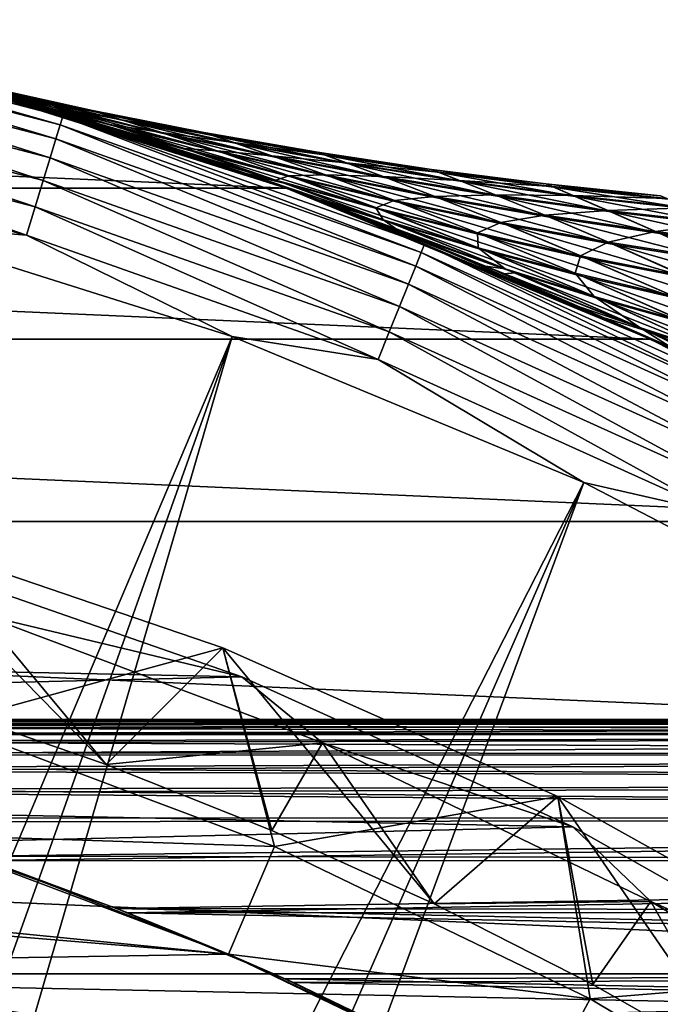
# Model space of a CAD drawing. Header units: metres. Extents: x -22 to 73, y -229 to 22.
# Tile 229 of 256: x 6.37 to 9.56, y 17.08 to 21.98. Entities that reach past the tile are written whole.
import ezdxf

# ---------------------------------------------------------------- set-up
doc = ezdxf.new("R2010")
doc.units = ezdxf.units.M
doc.layers.add('solid_509500_SW0001', color=7, linetype='CONTINUOUS')

msp = doc.modelspace()

# ---------------------------------------------------------------- linework, layer by layer
at = {"layer": 'solid_509500_SW0001'}
for points in [[(4.727722, 21.936705, 119.516907), (4.712453, 21.865858, 119.654198), (6.54983, 21.387442, 119.654198)], [(4.737116, 21.980297, 119.368202), (4.727722, 21.936705, 119.516907), (6.571053, 21.456739, 119.516907)], [(6.571053, 21.456739, 119.516907), (4.727722, 21.936705, 119.516907), (6.54983, 21.387442, 119.654198)], [(6.58411, 21.499378, 119.368202), (5.823429, 21.733332, 119.213844), (4.737116, 21.980297, 119.368202)], [(6.58411, 21.499378, 119.368202), (4.737116, 21.980297, 119.368202), (6.571053, 21.456739, 119.516907)], [(4.712453, 21.865858, 119.654198), (4.691885, 21.770422, 119.774902), (6.521243, 21.294094, 119.774902)], [(6.54983, 21.387442, 119.654198), (4.712453, 21.865858, 119.654198), (6.521243, 21.294094, 119.774902)], [(4.691885, 21.770422, 119.774902), (4.666793, 21.653996, 119.874481), (6.486368, 21.180214, 119.874481)], [(6.521243, 21.294094, 119.774902), (4.691885, 21.770422, 119.774902), (6.486368, 21.180214, 119.874481)], [(-7.695447, 21.143085), (-5.823424, 21.733332), (7.695447, 21.143085)], [(-5.823424, 21.733332), (5.823424, 21.733332), (7.695447, 21.143085)], [(6.552372, 21.54055, 64.82444), (5.928411, 21.704929, 65.110786), (5.818883, 21.734549, 65.658035)], [(6.338825, 21.603586, 65.872627), (6.552372, 21.54055, 64.82444), (5.818883, 21.734549, 65.658035)], [(7.521419, 21.205618, 60.844387), (7.695447, 21.143085), (5.823424, 21.733332)], [(7.194347, 21.318804, 61.504845), (7.521419, 21.205618, 60.844387), (5.823424, 21.733332)], [(6.902807, 21.414978, 62.147919), (7.194347, 21.318804, 61.504845), (5.823424, 21.733332)], [(6.645566, 21.496197, 62.773479), (6.902807, 21.414978, 62.147919), (5.823424, 21.733332)], [(6.421187, 21.564283, 63.381813), (6.645566, 21.496197, 62.773479), (5.823424, 21.733332)], [(6.228004, 21.620869, 63.973591), (6.421187, 21.564283, 63.381813), (5.823424, 21.733332)], [(5.963781, 21.695236, 71.043808), (5.823429, 21.733332, 119.213844), (7.695453, 21.143084, 119.213844)], [(6.58411, 21.499378, 119.368202), (7.695453, 21.143084, 119.213844), (5.823429, 21.733332, 119.213844)], [(6.552372, 21.54055, 64.82444), (6.064289, 21.667358, 64.549629), (5.928411, 21.704929, 65.110786)], [(6.206272, 21.627117, 71.949913), (5.963781, 21.695236, 71.043808), (7.695453, 21.143084, 119.213844)], [(6.528283, 21.547735, 71.075043), (5.963781, 21.695236, 71.043808), (6.206272, 21.627117, 71.949913)], [(6.528283, 21.547735, 71.075043), (6.322338, 21.608356, 70.025024), (5.963781, 21.695236, 71.043808)], [(4.666793, 21.653996, 119.874481), (4.638121, 21.520958, 119.949181), (6.446517, 21.050089, 119.949181)], [(6.486368, 21.180214, 119.874481), (4.666793, 21.653996, 119.874481), (6.446517, 21.050089, 119.949181)], [(6.848199, 21.449646, 63.770512), (6.228004, 21.620869, 63.973591), (6.064289, 21.667358, 64.549629)], [(6.552372, 21.54055, 64.82444), (6.848199, 21.449646, 63.770512), (6.064289, 21.667358, 64.549629)], [(6.767178, 21.516356, 66.936676), (6.208678, 21.64094, 66.913193), (6.162481, 21.653996, 67.948296)], [(6.722655, 21.53006, 67.949402), (6.162481, 21.653996, 67.948296), (6.20032, 21.643309, 68.983627)], [(6.722655, 21.53006, 67.949402), (6.767178, 21.516356, 66.936676), (6.162481, 21.653996, 67.948296)], [(6.759152, 21.518833, 68.962509), (6.20032, 21.643309, 68.983627), (6.322338, 21.608356, 70.025024)], [(6.759152, 21.518833, 68.962509), (6.722655, 21.53006, 67.949402), (6.20032, 21.643309, 68.983627)], [(6.399954, 21.570595, 72.55632), (6.206272, 21.627117, 71.949913), (7.695453, 21.143084, 119.213844)], [(6.817251, 21.459257, 72.131889), (6.206272, 21.627117, 71.949913), (6.399954, 21.570595, 72.55632)], [(6.817251, 21.459257, 72.131889), (6.528283, 21.547735, 71.075043), (6.206272, 21.627117, 71.949913)], [(6.892444, 21.47728, 65.919556), (6.338825, 21.603586, 65.872627), (6.208678, 21.64094, 66.913193)], [(6.767178, 21.516356, 66.936676), (6.892444, 21.47728, 65.919556), (6.208678, 21.64094, 66.913193)], [(6.848199, 21.449646, 63.770512), (6.421187, 21.564283, 63.381813), (6.228004, 21.620869, 63.973591)], [(6.876652, 21.482233, 69.980896), (6.322338, 21.608356, 70.025024), (6.528283, 21.547735, 71.075043)], [(6.876652, 21.482233, 69.980896), (6.759152, 21.518833, 68.962509), (6.322338, 21.608356, 70.025024)], [(7.097605, 21.411678, 64.89637), (6.552372, 21.54055, 64.82444), (6.338825, 21.603586, 65.872627)], [(6.892444, 21.47728, 65.919556), (7.097605, 21.411678, 64.89637), (6.338825, 21.603586, 65.872627)], [(6.624425, 21.50272, 73.174461), (6.399954, 21.570595, 72.55632), (7.695453, 21.143084, 119.213844)], [(6.817251, 21.459257, 72.131889), (6.399954, 21.570595, 72.55632), (6.624425, 21.50272, 73.174461)], [(7.226008, 21.327215, 62.711731), (6.645566, 21.496197, 62.773479), (6.421187, 21.564283, 63.381813)], [(6.848199, 21.449646, 63.770512), (7.226008, 21.327215, 62.711731), (6.421187, 21.564283, 63.381813)], [(7.074625, 21.419056, 71.006531), (6.528283, 21.547735, 71.075043), (6.817251, 21.459257, 72.131889)], [(7.074625, 21.419056, 71.006531), (6.876652, 21.482233, 69.980896), (6.528283, 21.547735, 71.075043)], [(4.638121, 21.520958, 119.949181), (4.60695, 21.376322, 119.996193), (6.403192, 20.908617, 119.996193)], [(6.446517, 21.050089, 119.949181), (4.638121, 21.520958, 119.949181), (6.403192, 20.908617, 119.996193)], [(7.381324, 21.317682, 63.869072), (6.848199, 21.449646, 63.770512), (6.552372, 21.54055, 64.82444)], [(7.097605, 21.411678, 64.89637), (7.381324, 21.317682, 63.869072), (6.552372, 21.54055, 64.82444)], [(6.58411, 21.499378, 119.368202), (6.571053, 21.456739, 119.516907), (8.367039, 20.822176, 119.516907)], [(8.383665, 20.863554, 119.368202), (7.695453, 21.143084, 119.213844), (6.58411, 21.499378, 119.368202)], [(8.383665, 20.863554, 119.368202), (6.58411, 21.499378, 119.368202), (8.367039, 20.822176, 119.516907)], [(6.880924, 21.422018, 73.805435), (6.624425, 21.50272, 73.174461), (7.695453, 21.143084, 119.213844)], [(7.188902, 21.339373, 73.194115), (6.624425, 21.50272, 73.174461), (6.880924, 21.422018, 73.805435)], [(7.188902, 21.339373, 73.194115), (6.817251, 21.459257, 72.131889), (6.624425, 21.50272, 73.174461)], [(7.226008, 21.327215, 62.711731), (6.902807, 21.414978, 62.147919), (6.645566, 21.496197, 62.773479)], [(7.328554, 21.404623, 66.959435), (6.767178, 21.516356, 66.936676), (6.722655, 21.53006, 67.949402)], [(7.285577, 21.418991, 67.95047), (6.722655, 21.53006, 67.949402), (6.759152, 21.518833, 68.962509)], [(7.285577, 21.418991, 67.95047), (7.328554, 21.404623, 66.959435), (6.722655, 21.53006, 67.949402)], [(7.320844, 21.407209, 68.942039), (6.759152, 21.518833, 68.962509), (6.876652, 21.482233, 69.980896)], [(7.320844, 21.407209, 68.942039), (7.285577, 21.418991, 67.95047), (6.759152, 21.518833, 68.962509)], [(7.449308, 21.363775, 65.965057), (6.892444, 21.47728, 65.919556), (6.767178, 21.516356, 66.936676)], [(7.328554, 21.404623, 66.959435), (7.449308, 21.363775, 65.965057), (6.767178, 21.516356, 66.936676)], [(6.571053, 21.456739, 119.516907), (6.54983, 21.387442, 119.654198), (8.340016, 20.754929, 119.654198)], [(8.367039, 20.822176, 119.516907), (6.571053, 21.456739, 119.516907), (8.340016, 20.754929, 119.654198)], [(7.351988, 21.327398, 72.03743), (6.817251, 21.459257, 72.131889), (7.188902, 21.339373, 73.194115)], [(7.351988, 21.327398, 72.03743), (7.074625, 21.419056, 71.006531), (6.817251, 21.459257, 72.131889)], [(7.742885, 21.192154, 62.838928), (7.226008, 21.327215, 62.711731), (6.848199, 21.449646, 63.770512)], [(7.381324, 21.317682, 63.869072), (7.742885, 21.192154, 62.838928), (6.848199, 21.449646, 63.770512)], [(7.434179, 21.36891, 69.938126), (6.876652, 21.482233, 69.980896), (7.074625, 21.419056, 71.006531)], [(7.434179, 21.36891, 69.938126), (7.320844, 21.407209, 68.942039), (6.876652, 21.482233, 69.980896)], [(7.646689, 21.295525, 64.966179), (7.097605, 21.411678, 64.89637), (6.892444, 21.47728, 65.919556)], [(7.449308, 21.363775, 65.965057), (7.646689, 21.295525, 64.966179), (6.892444, 21.47728, 65.919556)], [(7.170995, 21.32667, 74.450142), (6.880924, 21.422018, 73.805435), (7.695453, 21.143084, 119.213844)], [(7.643533, 21.183054, 74.263351), (6.880924, 21.422018, 73.805435), (7.170995, 21.32667, 74.450142)], [(7.643533, 21.183054, 74.263351), (7.188902, 21.339373, 73.194115), (6.880924, 21.422018, 73.805435)], [(7.686058, 21.168148, 61.646084), (7.194347, 21.318804, 61.504845), (6.902807, 21.414978, 62.147919)], [(7.226008, 21.327215, 62.711731), (7.686058, 21.168148, 61.646084), (6.902807, 21.414978, 62.147919)], [(7.624769, 21.303095, 70.940056), (7.074625, 21.419056, 71.006531), (7.351988, 21.327398, 72.03743)], [(7.624769, 21.303095, 70.940056), (7.434179, 21.36891, 69.938126), (7.074625, 21.419056, 71.006531)], [(7.919133, 21.19832, 63.964844), (7.381324, 21.317682, 63.869072), (7.097605, 21.411678, 64.89637)], [(7.646689, 21.295525, 64.966179), (7.919133, 21.19832, 63.964844), (7.097605, 21.411678, 64.89637)], [(7.89246, 21.305813, 66.981041), (7.328554, 21.404623, 66.959435), (7.285577, 21.418991, 67.95047)], [(7.850905, 21.320862, 67.951477), (7.285577, 21.418991, 67.95047), (7.320844, 21.407209, 68.942039)], [(7.850905, 21.320862, 67.951477), (7.89246, 21.305813, 66.981041), (7.285577, 21.418991, 67.95047)], [(7.885049, 21.308506, 68.922607), (7.320844, 21.407209, 68.942039), (7.434179, 21.36891, 69.938126)], [(7.885049, 21.308506, 68.922607), (7.850905, 21.320862, 67.951477), (7.320844, 21.407209, 68.942039)], [(8.009052, 21.26314, 66.008331), (7.449308, 21.363775, 65.965057), (7.328554, 21.404623, 66.959435)], [(7.89246, 21.305813, 66.981041), (8.009052, 21.26314, 66.008331), (7.328554, 21.404623, 66.959435)], [(6.403192, 20.908617, 119.996193), (4.60695, 21.376322, 119.996193), (5.619987, 20.974077, 120.013718)], [(6.54983, 21.387442, 119.654198), (6.521243, 21.294094, 119.774902), (8.303616, 20.664343, 119.774902)], [(8.340016, 20.754929, 119.654198), (6.54983, 21.387442, 119.654198), (8.303616, 20.664343, 119.774902)], [(7.994556, 21.268457, 69.897469), (7.434179, 21.36891, 69.938126), (7.624769, 21.303095, 70.940056)], [(7.994556, 21.268457, 69.897469), (7.885049, 21.308506, 68.922607), (7.434179, 21.36891, 69.938126)], [(8.199228, 21.19216, 65.032677), (7.646689, 21.295525, 64.966179), (7.449308, 21.363775, 65.965057)], [(8.009052, 21.26314, 66.008331), (8.199228, 21.19216, 65.032677), (7.449308, 21.363775, 65.965057)], [(7.495971, 21.214628, 75.108986), (7.170995, 21.32667, 74.450142), (7.695453, 21.143084, 119.213844)], [(7.643533, 21.183054, 74.263351), (7.170995, 21.32667, 74.450142), (7.495971, 21.214628, 75.108986)], [(7.708041, 21.204195, 73.071793), (7.188902, 21.339373, 73.194115), (7.643533, 21.183054, 74.263351)], [(7.708041, 21.204195, 73.071793), (7.351988, 21.327398, 72.03743), (7.188902, 21.339373, 73.194115)], [(7.686058, 21.168148, 61.646084), (7.521419, 21.205618, 60.844387), (7.194347, 21.318804, 61.504845)], [(8.181829, 21.030777, 61.80479), (7.686058, 21.168148, 61.646084), (7.226008, 21.327215, 62.711731)], [(7.742885, 21.192154, 62.838928), (8.181829, 21.030777, 61.80479), (7.226008, 21.327215, 62.711731)], [(7.891347, 21.208139, 71.945694), (7.351988, 21.327398, 72.03743), (7.708041, 21.204195, 73.071793)], [(7.891347, 21.208139, 71.945694), (7.624769, 21.303095, 70.940056), (7.351988, 21.327398, 72.03743)], [(8.265498, 21.069546, 62.962658), (7.742885, 21.192154, 62.838928), (7.381324, 21.317682, 63.869072)], [(7.919133, 21.19832, 63.964844), (8.265498, 21.069546, 62.962658), (7.381324, 21.317682, 63.869072)], [(8.178324, 21.199923, 70.876785), (7.624769, 21.303095, 70.940056), (7.891347, 21.208139, 71.945694)], [(8.178324, 21.199923, 70.876785), (7.994556, 21.268457, 69.897469), (7.624769, 21.303095, 70.940056)], [(8.458568, 21.219978, 67.00116), (7.89246, 21.305813, 66.981041), (7.850905, 21.320862, 67.951477)], [(8.418322, 21.235725, 67.952415), (7.850905, 21.320862, 67.951477), (7.885049, 21.308506, 68.922607)], [(8.418322, 21.235725, 67.952415), (8.458568, 21.219978, 67.00116), (7.850905, 21.320862, 67.951477)], [(8.451443, 21.22278, 68.904526), (7.885049, 21.308506, 68.922607), (7.994556, 21.268457, 69.897469)], [(8.451443, 21.22278, 68.904526), (8.418322, 21.235725, 67.952415), (7.885049, 21.308506, 68.922607)], [(8.571322, 21.175432, 66.048691), (8.009052, 21.26314, 66.008331), (7.89246, 21.305813, 66.981041)], [(8.458568, 21.219978, 67.00116), (8.571322, 21.175432, 66.048691), (7.89246, 21.305813, 66.981041)], [(6.521243, 21.294094, 119.774902), (6.486368, 21.180214, 119.874481), (8.259208, 20.553829, 119.874481)], [(8.303616, 20.664343, 119.774902), (6.521243, 21.294094, 119.774902), (8.259208, 20.553829, 119.874481)], [(8.46119, 21.091629, 64.056221), (7.919133, 21.19832, 63.964844), (7.646689, 21.295525, 64.966179)], [(8.199228, 21.19216, 65.032677), (8.46119, 21.091629, 64.056221), (7.646689, 21.295525, 64.966179)], [(8.557431, 21.180931, 69.859573), (7.994556, 21.268457, 69.897469), (8.178324, 21.199923, 70.876785)], [(8.557431, 21.180931, 69.859573), (8.451443, 21.22278, 68.904526), (7.994556, 21.268457, 69.897469)], [(8.754824, 21.101635, 65.094849), (8.199228, 21.19216, 65.032677), (8.009052, 21.26314, 66.008331)], [(8.571322, 21.175432, 66.048691), (8.754824, 21.101635, 65.094849), (8.009052, 21.26314, 66.008331)], [(7.856793, 21.083662, 75.781807), (7.495971, 21.214628, 75.108986), (7.695453, 21.143084, 119.213844)], [(8.178486, 20.985224, 75.338501), (7.495971, 21.214628, 75.108986), (7.856793, 21.083662, 75.781807)], [(8.178486, 20.985224, 75.338501), (7.643533, 21.183054, 74.263351), (7.495971, 21.214628, 75.108986)], [(7.521419, 21.205618, 60.844387), (7.897669, 21.068384, 60.147076), (7.695447, 21.143085)], [(8.225163, 20.967581, 60.575283), (7.897669, 21.068384, 60.147076), (7.521419, 21.205618, 60.844387)], [(7.686058, 21.168148, 61.646084), (8.225163, 20.967581, 60.575283), (7.521419, 21.205618, 60.844387)], [(8.14234, 21.045202, 74.110405), (7.708041, 21.204195, 73.071793), (7.643533, 21.183054, 74.263351)], [(8.232838, 21.081469, 72.952873), (7.891347, 21.208139, 71.945694), (7.708041, 21.204195, 73.071793)], [(8.232838, 21.081469, 72.952873), (7.708041, 21.204195, 73.071793), (8.14234, 21.045202, 74.110405)], [(8.434895, 21.101553, 71.858231), (7.891347, 21.208139, 71.945694), (8.232838, 21.081469, 72.952873)], [(8.434895, 21.101553, 71.858231), (8.178324, 21.199923, 70.876785), (7.891347, 21.208139, 71.945694)], [(9.026572, 21.147165, 67.019501), (8.458568, 21.219978, 67.00116), (8.418322, 21.235725, 67.952415)], [(8.987535, 21.163628, 67.953262), (8.418322, 21.235725, 67.952415), (8.451443, 21.22278, 68.904526)], [(8.987535, 21.163628, 67.953262), (9.026572, 21.147165, 67.019501), (8.418322, 21.235725, 67.952415)], [(9.019721, 21.150076, 68.888046), (8.451443, 21.22278, 68.904526), (8.557431, 21.180931, 69.859573)], [(9.019721, 21.150076, 68.888046), (8.987535, 21.163628, 67.953262), (8.451443, 21.22278, 68.904526)], [(9.135781, 21.100695, 66.085587), (8.571322, 21.175432, 66.048691), (8.458568, 21.219978, 67.00116)], [(9.026572, 21.147165, 67.019501), (9.135781, 21.100695, 66.085587), (8.458568, 21.219978, 67.00116)], [(6.486368, 21.180214, 119.874481), (6.446517, 21.050089, 119.949181), (8.208466, 20.427553, 119.949181)], [(8.259208, 20.553829, 119.874481), (6.486368, 21.180214, 119.874481), (8.208466, 20.427553, 119.949181)], [(8.14234, 21.045202, 74.110405), (7.643533, 21.183054, 74.263351), (8.178486, 20.985224, 75.338501)], [(8.69443, 20.829586, 60.76886), (8.225163, 20.967581, 60.575283), (7.686058, 21.168148, 61.646084)], [(8.181829, 21.030777, 61.80479), (8.69443, 20.829586, 60.76886), (7.686058, 21.168148, 61.646084)], [(8.684599, 20.905676, 61.959358), (8.181829, 21.030777, 61.80479), (7.742885, 21.192154, 62.838928)], [(8.265498, 21.069546, 62.962658), (8.684599, 20.905676, 61.959358), (7.742885, 21.192154, 62.838928)], [(8.793362, 20.959457, 63.080929), (8.265498, 21.069546, 62.962658), (7.919133, 21.19832, 63.964844)], [(8.46119, 21.091629, 64.056221), (8.793362, 20.959457, 63.080929), (7.919133, 21.19832, 63.964844)], [(8.734894, 21.109591, 70.817688), (8.178324, 21.199923, 70.876785), (8.434895, 21.101553, 71.858231)], [(8.734894, 21.109591, 70.817688), (8.557431, 21.180931, 69.859573), (8.178324, 21.199923, 70.876785)], [(9.007035, 20.997662, 64.141876), (8.46119, 21.091629, 64.056221), (8.199228, 21.19216, 65.032677)], [(8.754824, 21.101635, 65.094849), (9.007035, 20.997662, 64.141876), (8.199228, 21.19216, 65.032677)], [(9.122469, 21.106377, 69.824974), (8.557431, 21.180931, 69.859573), (8.734894, 21.109591, 70.817688)], [(9.122469, 21.106377, 69.824974), (9.019721, 21.150076, 68.888046), (8.557431, 21.180931, 69.859573)], [(9.313085, 21.023998, 65.151886), (8.754824, 21.101635, 65.094849), (8.571322, 21.175432, 66.048691)], [(9.135781, 21.100695, 66.085587), (9.313085, 21.023998, 65.151886), (8.571322, 21.175432, 66.048691)], [(9.596177, 21.087416, 67.035805), (9.026572, 21.147165, 67.019501), (8.987535, 21.163628, 67.953262)], [(9.558258, 21.10461, 67.954018), (8.987535, 21.163628, 67.953262), (9.019721, 21.150076, 68.888046)], [(9.558258, 21.10461, 67.954018), (9.596177, 21.087416, 67.035805), (8.987535, 21.163628, 67.953262)], [(-9.508904, 20.391928), (-7.695447, 21.143085), (9.508904, 20.391928)], [(-7.695447, 21.143085), (7.695447, 21.143085), (9.508904, 20.391928)], [(9.278325, 20.497869, 57.950058), (9.508904, 20.391928), (7.695447, 21.143085)], [(8.779192, 20.716558, 58.693142), (9.278325, 20.497869, 57.950058), (7.695447, 21.143085)], [(8.317897, 20.906042, 59.427559), (8.779192, 20.716558, 58.693142), (7.695447, 21.143085)], [(7.897669, 21.068384, 60.147076), (8.317897, 20.906042, 59.427559), (7.695447, 21.143085)], [(7.856793, 21.083662, 75.781807), (7.695453, 21.143084, 119.213844), (9.508911, 20.391926, 119.213844)], [(8.383665, 20.863554, 119.368202), (9.508911, 20.391926, 119.213844), (7.695453, 21.143084, 119.213844)], [(8.982176, 21.00769, 71.776344), (8.734894, 21.109591, 70.817688), (8.434895, 21.101553, 71.858231)], [(9.29409, 21.032145, 70.763565), (8.734894, 21.109591, 70.817688), (8.982176, 21.00769, 71.776344)], [(9.29409, 21.032145, 70.763565), (9.122469, 21.106377, 69.824974), (8.734894, 21.109591, 70.817688)], [(9.589587, 21.090433, 68.873405), (9.019721, 21.150076, 68.888046), (9.122469, 21.106377, 69.824974)], [(9.589587, 21.090433, 68.873405), (9.558258, 21.10461, 67.954018), (9.019721, 21.150076, 68.888046)], [(9.702093, 21.038969, 66.118523), (9.135781, 21.100695, 66.085587), (9.026572, 21.147165, 67.019501)], [(9.596177, 21.087416, 67.035805), (9.702093, 21.038969, 66.118523), (9.026572, 21.147165, 67.019501)], [(9.689339, 21.044832, 69.794151), (9.122469, 21.106377, 69.824974), (9.29409, 21.032145, 70.763565)], [(9.689339, 21.044832, 69.794151), (9.589587, 21.090433, 68.873405), (9.122469, 21.106377, 69.824974)], [(8.253956, 20.93137, 76.467865), (7.856793, 21.083662, 75.781807), (9.508911, 20.391926, 119.213844)], [(8.178486, 20.985224, 75.338501), (7.856793, 21.083662, 75.781807), (8.253956, 20.93137, 76.467865)], [(8.834806, 20.721867, 59.508072), (8.317897, 20.906042, 59.427559), (7.897669, 21.068384, 60.147076)], [(8.225163, 20.967581, 60.575283), (8.834806, 20.721867, 59.508072), (7.897669, 21.068384, 60.147076)], [(8.648054, 20.919621, 73.961525), (8.232838, 21.081469, 72.952873), (8.14234, 21.045202, 74.110405)], [(8.762813, 20.971262, 72.839294), (8.434895, 21.101553, 71.858231), (8.232838, 21.081469, 72.952873)], [(8.762813, 20.971262, 72.839294), (8.232838, 21.081469, 72.952873), (8.648054, 20.919621, 73.961525)], [(9.193816, 20.792913, 62.107422), (8.684599, 20.905676, 61.959358), (8.265498, 21.069546, 62.962658)], [(8.793362, 20.959457, 63.080929), (9.193816, 20.792913, 62.107422), (8.265498, 21.069546, 62.962658)], [(8.982176, 21.00769, 71.776344), (8.434895, 21.101553, 71.858231), (8.762813, 20.971262, 72.839294)], [(9.325937, 20.861944, 63.192101), (8.793362, 20.959457, 63.080929), (8.46119, 21.091629, 64.056221)], [(9.007035, 20.997662, 64.141876), (9.325937, 20.861944, 63.192101), (8.46119, 21.091629, 64.056221)], [(9.556202, 20.916464, 64.220734), (9.007035, 20.997662, 64.141876), (8.754824, 21.101635, 65.094849)], [(9.313085, 21.023998, 65.151886), (9.556202, 20.916464, 64.220734), (8.754824, 21.101635, 65.094849)], [(9.873616, 20.959288, 65.203041), (9.313085, 21.023998, 65.151886), (9.135781, 21.100695, 66.085587)], [(9.702093, 21.038969, 66.118523), (9.873616, 20.959288, 65.203041), (9.135781, 21.100695, 66.085587)], [(6.446517, 21.050089, 119.949181), (6.403192, 20.908617, 119.996193), (8.153299, 20.290266, 119.996193)], [(8.208466, 20.427553, 119.949181), (6.446517, 21.050089, 119.949181), (8.153299, 20.290266, 119.996193)], [(8.651588, 20.846275, 75.151512), (8.14234, 21.045202, 74.110405), (8.178486, 20.985224, 75.338501)], [(8.648054, 20.919621, 73.961525), (8.14234, 21.045202, 74.110405), (8.651588, 20.846275, 75.151512)], [(9.172149, 20.703651, 60.957642), (8.69443, 20.829586, 60.76886), (8.181829, 21.030777, 61.80479)], [(8.684599, 20.905676, 61.959358), (9.172149, 20.703651, 60.957642), (8.181829, 21.030777, 61.80479)], [(9.297432, 20.873631, 72.732674), (8.982176, 21.00769, 71.776344), (8.762813, 20.971262, 72.839294)], [(9.532729, 20.926596, 71.701088), (9.29409, 21.032145, 70.763565), (8.982176, 21.00769, 71.776344)], [(9.532729, 20.926596, 71.701088), (8.982176, 21.00769, 71.776344), (9.297432, 20.873631, 72.732674)], [(9.855525, 20.967628, 70.715134), (9.689339, 21.044832, 69.794151), (9.29409, 21.032145, 70.763565)], [(9.855525, 20.967628, 70.715134), (9.29409, 21.032145, 70.763565), (9.532729, 20.926596, 71.701088)], [(10.108214, 20.848076, 64.291794), (9.556202, 20.916464, 64.220734), (9.313085, 21.023998, 65.151886)], [(9.873616, 20.959288, 65.203041), (10.108214, 20.848076, 64.291794), (9.313085, 21.023998, 65.151886)], [(3.502535, 11.163385, 120.188515), (7.426612, 20.404449, 120.013718), (5.619987, 20.974077, 120.013718)], [(6.403192, 20.908617, 119.996193), (5.619987, 20.974077, 120.013718), (7.426612, 20.404449, 120.013718)], [(8.785843, 20.741892, 76.411568), (8.178486, 20.985224, 75.338501), (8.253956, 20.93137, 76.467865)], [(8.651588, 20.846275, 75.151512), (8.178486, 20.985224, 75.338501), (8.785843, 20.741892, 76.411568)], [(9.272249, 20.585716, 59.739281), (8.834806, 20.721867, 59.508072), (8.225163, 20.967581, 60.575283)], [(8.69443, 20.829586, 60.76886), (9.272249, 20.585716, 59.739281), (8.225163, 20.967581, 60.575283)], [(9.160131, 20.806377, 73.819038), (8.762813, 20.971262, 72.839294), (8.648054, 20.919621, 73.961525)], [(9.297432, 20.873631, 72.732674), (8.762813, 20.971262, 72.839294), (9.160131, 20.806377, 73.819038)], [(9.708852, 20.692543, 62.247017), (9.193816, 20.792913, 62.107422), (8.793362, 20.959457, 63.080929)], [(9.325937, 20.861944, 63.192101), (9.708852, 20.692543, 62.247017), (8.793362, 20.959457, 63.080929)], [(9.862662, 20.77705, 63.294819), (9.325937, 20.861944, 63.192101), (9.007035, 20.997662, 64.141876)], [(9.556202, 20.916464, 64.220734), (9.862662, 20.77705, 63.294819), (9.007035, 20.997662, 64.141876)], [(10.086084, 20.858313, 71.633438), (9.855525, 20.967628, 70.715134), (9.532729, 20.926596, 71.701088)], [(8.153299, 20.290266, 119.996193), (6.403192, 20.908617, 119.996193), (7.426612, 20.404449, 120.013718)], [(8.687344, 20.755241, 77.165665), (8.253956, 20.93137, 76.467865), (9.508911, 20.391926, 119.213844)], [(8.785843, 20.741892, 76.411568), (8.253956, 20.93137, 76.467865), (8.687344, 20.755241, 77.165665)], [(9.133039, 20.719387, 74.969238), (8.648054, 20.919621, 73.961525), (8.651588, 20.846275, 75.151512)], [(9.160131, 20.806377, 73.819038), (8.648054, 20.919621, 73.961525), (9.133039, 20.719387, 74.969238)], [(9.836141, 20.788618, 72.634338), (9.532729, 20.926596, 71.701088), (9.297432, 20.873631, 72.732674)], [(10.086084, 20.858313, 71.633438), (9.532729, 20.926596, 71.701088), (9.836141, 20.788618, 72.634338)], [(10.40296, 20.704813, 63.387863), (9.862662, 20.77705, 63.294819), (9.556202, 20.916464, 64.220734)], [(10.108214, 20.848076, 64.291794), (10.40296, 20.704813, 63.387863), (9.556202, 20.916464, 64.220734)], [(8.834806, 20.721867, 59.508072), (8.779192, 20.716558, 58.693142), (8.317897, 20.906042, 59.427559)], [(8.383665, 20.863554, 119.368202), (8.367039, 20.822176, 119.516907), (10.10274, 20.03759, 119.516907)], [(10.122816, 20.077408, 119.368202), (9.508911, 20.391926, 119.213844), (8.383665, 20.863554, 119.368202)], [(10.122816, 20.077408, 119.368202), (8.383665, 20.863554, 119.368202), (10.10274, 20.03759, 119.516907)], [(9.657699, 20.58984, 61.138885), (9.172149, 20.703651, 60.957642), (8.684599, 20.905676, 61.959358)], [(9.193816, 20.792913, 62.107422), (9.657699, 20.58984, 61.138885), (8.684599, 20.905676, 61.959358)], [(9.677946, 20.705528, 73.684875), (9.297432, 20.873631, 72.732674), (9.160131, 20.806377, 73.819038)], [(9.836141, 20.788618, 72.634338), (9.297432, 20.873631, 72.732674), (9.677946, 20.705528, 73.684875)], [(10.229031, 20.604609, 62.376534), (9.708852, 20.692543, 62.247017), (9.325937, 20.861944, 63.192101)], [(9.862662, 20.77705, 63.294819), (10.229031, 20.604609, 62.376534), (9.325937, 20.861944, 63.192101)], [(8.367039, 20.822176, 119.516907), (8.340016, 20.754929, 119.654198), (10.070112, 19.972876, 119.654198)], [(10.10274, 20.03759, 119.516907), (8.367039, 20.822176, 119.516907), (10.070112, 19.972876, 119.654198)], [(9.227818, 20.604265, 76.187439), (8.651588, 20.846275, 75.151512), (8.785843, 20.741892, 76.411568)], [(9.133039, 20.719387, 74.969238), (8.651588, 20.846275, 75.151512), (9.227818, 20.604265, 76.187439)], [(9.719776, 20.46138, 59.96505), (9.272249, 20.585716, 59.739281), (8.69443, 20.829586, 60.76886)], [(9.172149, 20.703651, 60.957642), (9.719776, 20.46138, 59.96505), (8.69443, 20.829586, 60.76886)], [(9.622224, 20.604622, 74.794403), (9.160131, 20.806377, 73.819038), (9.133039, 20.719387, 74.969238)], [(9.677946, 20.705528, 73.684875), (9.160131, 20.806377, 73.819038), (9.622224, 20.604622, 74.794403)], [(10.150344, 20.488207, 61.310314), (9.657699, 20.58984, 61.138885), (9.193816, 20.792913, 62.107422)], [(9.708852, 20.692543, 62.247017), (10.150344, 20.488207, 61.310314), (9.193816, 20.792913, 62.107422)], [(8.340016, 20.754929, 119.654198), (8.303616, 20.664343, 119.774902), (10.02616, 19.885704, 119.774902)], [(10.070112, 19.972876, 119.654198), (8.340016, 20.754929, 119.654198), (10.02616, 19.885704, 119.774902)], [(9.155524, 20.553015, 77.872047), (8.687344, 20.755241, 77.165665), (9.508911, 20.391926, 119.213844)], [(9.454924, 20.449692, 77.472427), (8.687344, 20.755241, 77.165665), (9.155524, 20.553015, 77.872047)], [(9.454924, 20.449692, 77.472427), (8.785843, 20.741892, 76.411568), (8.687344, 20.755241, 77.165665)], [(8.834806, 20.721867, 59.508072), (9.504426, 20.427631, 58.45417), (8.779192, 20.716558, 58.693142)], [(9.504426, 20.427631, 58.45417), (9.278325, 20.497869, 57.950058), (8.779192, 20.716558, 58.693142)], [(9.227818, 20.604265, 76.187439), (8.785843, 20.741892, 76.411568), (9.454924, 20.449692, 77.472427)], [(9.905543, 20.296185, 58.724239), (9.504426, 20.427631, 58.45417), (8.834806, 20.721867, 59.508072)], [(9.272249, 20.585716, 59.739281), (9.905543, 20.296185, 58.724239), (8.834806, 20.721867, 59.508072)], [(9.679762, 20.478453, 75.968674), (9.133039, 20.719387, 74.969238), (9.227818, 20.604265, 76.187439)], [(9.622224, 20.604622, 74.794403), (9.133039, 20.719387, 74.969238), (9.679762, 20.478453, 75.968674)], [(8.303616, 20.664343, 119.774902), (8.259208, 20.553829, 119.874481), (9.972541, 19.779354, 119.874481)], [(10.02616, 19.885704, 119.774902), (8.303616, 20.664343, 119.774902), (9.972541, 19.779354, 119.874481)], [(10.176686, 20.348925, 60.182266), (9.719776, 20.46138, 59.96505), (9.172149, 20.703651, 60.957642)], [(9.657699, 20.58984, 61.138885), (10.176686, 20.348925, 60.182266), (9.172149, 20.703651, 60.957642)], [(9.861029, 20.316305, 77.209435), (9.227818, 20.604265, 76.187439), (9.454924, 20.449692, 77.472427)], [(9.679762, 20.478453, 75.968674), (9.227818, 20.604265, 76.187439), (9.861029, 20.316305, 77.209435)], [(10.318539, 20.176281, 58.988239), (9.905543, 20.296185, 58.724239), (9.272249, 20.585716, 59.739281)], [(9.719776, 20.46138, 59.96505), (10.318539, 20.176281, 58.988239), (9.272249, 20.585716, 59.739281)], [(8.259208, 20.553829, 119.874481), (8.208466, 20.427553, 119.949181), (9.911272, 19.657835, 119.949181)], [(9.972541, 19.779354, 119.874481), (8.259208, 20.553829, 119.874481), (9.911272, 19.657835, 119.949181)], [(9.656627, 20.32239, 78.584244), (9.155524, 20.553015, 77.872047), (9.508911, 20.391926, 119.213844)], [(9.454924, 20.449692, 77.472427), (9.155524, 20.553015, 77.872047), (9.656627, 20.32239, 78.584244)], [(9.278325, 20.497869, 57.950058), (9.811372, 20.248135, 57.203697), (9.508904, 20.391928)], [(10.224186, 20.081064, 57.419502), (9.811372, 20.248135, 57.203697), (9.278325, 20.497869, 57.950058)], [(9.504426, 20.427631, 58.45417), (10.224186, 20.081064, 57.419502), (9.278325, 20.497869, 57.950058)], [(8.208466, 20.427553, 119.949181), (8.153299, 20.290266, 119.996193), (9.844662, 19.525721, 119.996193)], [(9.911272, 19.657835, 119.949181), (8.208466, 20.427553, 119.949181), (9.844662, 19.525721, 119.996193)], [(10.175176, 20.105146, 78.513878), (9.454924, 20.449692, 77.472427), (9.656627, 20.32239, 78.584244)], [(9.861029, 20.316305, 77.209435), (9.454924, 20.449692, 77.472427), (10.175176, 20.105146, 78.513878)], [(10.585945, 19.957087, 57.727604), (10.224186, 20.081064, 57.419502), (9.504426, 20.427631, 58.45417)], [(9.905543, 20.296185, 58.724239), (10.585945, 19.957087, 57.727604), (9.504426, 20.427631, 58.45417)], [(-11.249993, 19.485575), (-9.508904, 20.391928), (11.249993, 19.485575)], [(-9.508904, 20.391928), (9.508904, 20.391928), (11.249993, 19.485575)], [(3.502535, 11.163385, 120.188515), (4.063456, 10.971657, 120.188515), (7.426612, 20.404449, 120.013718)], [(4.063456, 10.971657, 120.188515), (4.613945, 10.751764, 120.188515), (7.426612, 20.404449, 120.013718)], [(4.613945, 10.751764, 120.188515), (9.176717, 19.679533, 120.013718), (7.426612, 20.404449, 120.013718)], [(8.153299, 20.290266, 119.996193), (7.426612, 20.404449, 120.013718), (9.176717, 19.679533, 120.013718)], [(10.960532, 19.649853, 55.718891), (11.249993, 19.485575), (9.508904, 20.391928)], [(10.373792, 19.965832, 56.458706), (10.960532, 19.649853, 55.718891), (9.508904, 20.391928)], [(9.811372, 20.248135, 57.203697), (10.373792, 19.965832, 56.458706), (9.508904, 20.391928)], [(9.656627, 20.32239, 78.584244), (9.508911, 20.391926, 119.213844), (11.25, 19.485571, 119.213844)], [(10.122816, 20.077408, 119.368202), (11.25, 19.485571, 119.213844), (9.508911, 20.391926, 119.213844)], [(9.844662, 19.525721, 119.996193), (8.153299, 20.290266, 119.996193), (9.176717, 19.679533, 120.013718)], [(4.613945, 10.751764, 120.188515), (5.152592, 10.504272, 120.188515), (9.176717, 19.679533, 120.013718)], [(5.152592, 10.504272, 120.188515), (5.678011, 10.229815, 120.188515), (9.176717, 19.679533, 120.013718)], [(5.678011, 10.229815, 120.188515), (10.856981, 18.804842, 120.013718), (9.176717, 19.679533, 120.013718)], [(9.844662, 19.525721, 119.996193), (9.176717, 19.679533, 120.013718), (10.856981, 18.804842, 120.013718)], [(-12.905463, 18.430925), (-11.249993, 19.485575), (12.905463, 18.430925)], [(-11.249993, 19.485575), (11.249993, 19.485575), (12.905463, 18.430925)], [(5.652223, 19.445175, 6.7), (7.380371, 18.857159, 6.7), (6.005164, 18.480736, 6.7)], [(7.380372, 18.857162, 5.4), (7.380371, 18.857159, 6.7), (5.652223, 19.445175, 6.7)], [(5.65223, 19.445173, 5.4), (7.380372, 18.857162, 5.4), (5.652223, 19.445175, 6.7)], [(6.800419, 18.275785, 4.65), (7.380372, 18.857162, 5.4), (5.65223, 19.445173, 5.4)], [(5.963498, 18.565741, 4.65), (6.800419, 18.275785, 4.65), (5.65223, 19.445173, 5.4)], [(-6.693308, 19.005844, 0.034086), (7.474159, 18.712547, 0.034086), (5.765389, 19.307583, 0.034086)], [(5.76504, 19.307686, 2.4), (7.474427, 18.712439, 2.4), (6.177243, 19.022133, 2.4)], [(7.474159, 18.712547, 0.034086), (7.474427, 18.712439, 2.4), (5.76504, 19.307686, 2.4)], [(5.765389, 19.307583, 0.034086), (7.474159, 18.712547, 0.034086), (5.76504, 19.307686, 2.4)], [(-8.37128, 18.328779, 0.034086), (7.474159, 18.712547, 0.034086), (-6.693308, 19.005844, 0.034086)], [(6.177243, 19.022133, 2.4), (6.800419, 18.275785, 2.9), (5.963498, 18.565741, 2.9)], [(6.177243, 19.022133, 2.4), (7.876671, 18.383633, 2.4), (6.800419, 18.275785, 2.9)], [(7.474427, 18.712439, 2.4), (7.876671, 18.383633, 2.4), (6.177243, 19.022133, 2.4)], [(7.380371, 18.857159, 6.7), (7.636948, 17.868313, 6.7), (6.005164, 18.480736, 6.7)], [(6.800419, 18.275785, 4.65), (7.623935, 17.947859, 4.65), (7.380372, 18.857162, 5.4)], [(7.380372, 18.857162, 5.4), (9.047338, 18.116516, 5.4), (7.380371, 18.857159, 6.7)], [(7.380371, 18.857159, 6.7), (9.047342, 18.116514, 6.7), (7.636948, 17.868313, 6.7)], [(9.047338, 18.116516, 5.4), (9.047342, 18.116514, 6.7), (7.380371, 18.857159, 6.7)], [(8.432041, 17.582682, 4.65), (9.047338, 18.116516, 5.4), (7.380372, 18.857162, 5.4)], [(7.623935, 17.947859, 4.65), (8.432041, 17.582682, 4.65), (7.380372, 18.857162, 5.4)], [(5.678011, 10.229815, 120.188515), (6.188855, 9.929099, 120.188515), (10.856981, 18.804842, 120.013718)], [(6.188855, 9.929099, 120.188515), (6.683812, 9.602895, 120.188515), (10.856981, 18.804842, 120.013718)], [(6.683812, 9.602895, 120.188515), (12.454617, 17.787037, 120.013718), (10.856981, 18.804842, 120.013718)], [(-8.37128, 18.328779, 0.034086), (9.12266, 17.966623, 0.034086), (7.474159, 18.712547, 0.034086)], [(7.474159, 18.712547, 0.034086), (9.12266, 17.966623, 0.034086), (7.474427, 18.712439, 2.4)], [(7.474427, 18.712439, 2.4), (9.122299, 17.966805, 2.4), (7.876671, 18.383633, 2.4)], [(9.12266, 17.966623, 0.034086), (9.122299, 17.966805, 2.4), (7.474427, 18.712439, 2.4)], [(6.800419, 18.275785, 2.9), (6.800419, 18.275785, 4.65), (5.963498, 18.565741, 4.65)], [(5.963498, 18.565741, 2.9), (6.800419, 18.275785, 2.9), (5.963498, 18.565741, 4.65)], [(3.615717, 18.499975, 67.968613), (3.630712, 18.497038, 67.668839), (21.5, 18.5, 68)], [(3.625397, 18.498081, 68.266708), (3.615717, 18.499975, 67.968613), (21.5, 18.5, 68)], [(3.625397, 18.498081, 68.266708), (21.5, 18.5, 68), (21.5, 18.480261, 68.854393)], [(3.660055, 18.491255, 68.568886), (3.625397, 18.498081, 68.266708), (21.5, 18.480261, 68.854393)], [(3.630712, 18.497038, 67.668839), (3.671202, 18.489044, 67.363327), (21.5, 18.5, 68)], [(3.722085, 18.478868, 68.883888), (3.660055, 18.491255, 68.568886), (21.5, 18.480261, 68.854393)], [(3.671202, 18.489044, 67.363327), (21.5, 18.480261, 67.145607), (21.5, 18.5, 68)], [(3.671202, 18.489044, 67.363327), (3.739628, 18.475327, 67.044945), (21.5, 18.480261, 67.145607)], [(3.722085, 18.478868, 68.883888), (21.5, 18.480261, 68.854393), (21.5, 18.421082, 69.706978)], [(3.81561, 18.459784, 69.219147), (3.722085, 18.478868, 68.883888), (21.5, 18.421082, 69.706978)], [(3.739628, 18.475327, 67.044945), (3.840811, 18.454557, 66.704185), (21.5, 18.480261, 67.145607)], [(3.840811, 18.454557, 66.704185), (3.981408, 18.424736, 66.332863), (21.5, 18.480261, 67.145607)], [(3.981408, 18.424736, 66.332863), (21.5, 18.421082, 66.293022), (21.5, 18.480261, 67.145607)], [(6.005164, 18.480736, 6.7), (7.636948, 17.868313, 6.7), (5.82497, 17.927416, 40.038475)], [(-14.462714, 17.236006), (-12.905463, 18.430925), (14.462714, 17.236006)], [(-12.905463, 18.430925), (12.905463, 18.430925), (14.462714, 17.236006)], [(3.947094, 18.432117, 69.583466), (3.81561, 18.459784, 69.219147), (21.5, 18.421082, 69.706978)], [(4.127241, 18.392618, 69.990547), (3.947094, 18.432117, 69.583466), (21.5, 18.421082, 69.706978)], [(3.981408, 18.424736, 66.332863), (4.170575, 18.382839, 65.921112), (21.5, 18.421082, 66.293022)], [(4.127241, 18.392618, 69.990547), (21.5, 18.421082, 69.706978), (21.5, 18.322594, 70.555878)], [(4.170575, 18.382839, 65.921112), (4.419402, 18.324612, 65.458549), (21.5, 18.421082, 66.293022)], [(4.419402, 18.324612, 65.458549), (21.5, 18.322594, 65.444122), (21.5, 18.421082, 66.293022)], [(4.368692, 18.336767, 70.452217), (4.127241, 18.392618, 69.990547), (21.5, 18.322594, 70.555878)], [(7.876671, 18.383633, 2.4), (7.623935, 17.947859, 2.9), (6.800419, 18.275785, 2.9)], [(7.876671, 18.383633, 2.4), (8.432041, 17.582682, 2.9), (7.623935, 17.947859, 2.9)], [(7.876671, 18.383633, 2.4), (9.509871, 17.594379, 2.4), (8.432041, 17.582682, 2.9)], [(9.122299, 17.966805, 2.4), (9.509871, 17.594379, 2.4), (7.876671, 18.383633, 2.4)], [(-9.981713, 17.503939, 0.034086), (9.12266, 17.966623, 0.034086), (-8.37128, 18.328779, 0.034086)], [(4.68187, 18.259315, 70.97438), (4.368692, 18.336767, 70.452217), (21.5, 18.322594, 70.555878)], [(4.419402, 18.324612, 65.458549), (4.73868, 18.244654, 64.936974), (21.5, 18.322594, 65.444122)], [(4.68187, 18.259315, 70.97438), (21.5, 18.322594, 70.555878), (21.5, 18.184998, 71.399391)], [(4.73868, 18.244654, 64.936974), (21.5, 18.184998, 64.600609), (21.5, 18.322594, 65.444122)], [(7.623935, 17.947859, 2.9), (7.623935, 17.947859, 4.65), (6.800419, 18.275785, 4.65)], [(6.800419, 18.275785, 2.9), (7.623935, 17.947859, 2.9), (6.800419, 18.275785, 4.65)], [(5.075209, 18.153919, 71.561584), (4.68187, 18.259315, 70.97438), (21.5, 18.184998, 71.399391)], [(4.73868, 18.244654, 64.936974), (5.136859, 18.13657, 64.351097), (21.5, 18.184998, 64.600609)], [(5.075209, 18.153919, 71.561584), (21.5, 18.184998, 71.399391), (21.5, 18.008608, 72.235565)], [(5.136859, 18.13657, 64.351097), (21.5, 18.008608, 63.764431), (21.5, 18.184998, 64.600609)], [(5.55943, 18.01153, 72.223152), (5.075209, 18.153919, 71.561584), (21.5, 18.008608, 72.235565)], [(5.136859, 18.13657, 64.351097), (5.622919, 17.991812, 63.693604), (21.5, 18.008608, 63.764431)], [(9.047342, 18.116514, 6.7), (9.208511, 17.111485, 6.7), (7.636948, 17.868313, 6.7)], [(8.432041, 17.582682, 4.65), (9.222069, 17.181486, 4.65), (9.047338, 18.116516, 5.4)], [(9.047338, 18.116516, 5.4), (10.642103, 17.228121, 5.4), (9.047342, 18.116514, 6.7)], [(9.992815, 16.744959, 4.65), (10.642103, 17.228121, 5.4), (9.047338, 18.116516, 5.4)], [(9.222069, 17.181486, 4.65), (9.992815, 16.744959, 4.65), (9.047338, 18.116516, 5.4)], [(9.047342, 18.116514, 6.7), (10.642112, 17.228109, 6.7), (9.208511, 17.111485, 6.7)], [(10.642103, 17.228121, 5.4), (10.642112, 17.228109, 6.7), (9.047342, 18.116514, 6.7)], [(6.146482, 17.819744, 72.970703), (5.55943, 18.01153, 72.223152), (21.5, 18.008608, 72.235565)], [(5.622919, 17.991812, 63.693604), (6.208169, 17.798346, 62.953224), (21.5, 18.008608, 63.764431)], [(6.146482, 17.819744, 72.970703), (21.5, 18.008608, 72.235565), (21.5, 17.793766, 73.062798)], [(6.208169, 17.798346, 62.953224), (21.5, 17.793766, 62.937202), (21.5, 18.008608, 63.764431)], [(-9.981713, 17.503939, 0.034086), (10.697577, 17.07584, 0.034086), (9.12266, 17.966623, 0.034086)], [(1.658791, 17.901228, 90), (5.824942, 17.927425, 90), (7.408488, 17.333113, 90)], [(5.824942, 17.927425, 90), (6.146482, 17.819744, 72.970703), (6.851423, 17.560766, 73.819824)], [(7.408488, 17.333113, 90), (5.824942, 17.927425, 90), (6.851423, 17.560766, 73.819824)], [(5.82497, 17.927416, 40.038475), (7.408522, 17.333099, 40.038475), (6.208169, 17.798346, 62.953224)], [(7.636948, 17.868313, 6.7), (7.408522, 17.333099, 40.038475), (5.82497, 17.927416, 40.038475)], [(8.432041, 17.582682, 2.9), (8.432041, 17.582682, 4.65), (7.623935, 17.947859, 4.65)], [(7.623935, 17.947859, 2.9), (8.432041, 17.582682, 2.9), (7.623935, 17.947859, 4.65)], [(9.122299, 17.966805, 2.4), (10.69787, 17.075653, 2.4), (9.509871, 17.594379, 2.4)], [(10.697577, 17.07584, 0.034086), (10.69787, 17.075653, 2.4), (9.122299, 17.966805, 2.4)], [(9.12266, 17.966623, 0.034086), (10.697577, 17.07584, 0.034086), (9.122299, 17.966805, 2.4)], [(3.303431, 17.67181, 90), (1.658791, 17.901228, 90), (7.408488, 17.333113, 90)], [(7.636948, 17.868313, 6.7), (9.208511, 17.111485, 6.7), (7.408522, 17.333099, 40.038475)], [(6.851423, 17.560766, 73.819824), (6.146482, 17.819744, 72.970703), (21.5, 17.793766, 73.062798)], [(6.208169, 17.798346, 62.953224), (6.906928, 17.539009, 62.114941), (21.5, 17.793766, 62.937202)], [(7.408522, 17.333099, 40.038475), (6.906928, 17.539009, 62.114941), (6.208169, 17.798346, 62.953224)], [(6.683812, 9.602895, 120.188515), (7.161612, 9.25204, 120.188515), (12.454617, 17.787037, 120.013718)], [(6.851423, 17.560766, 73.819824), (21.5, 17.793766, 73.062798), (21.5, 17.540977, 73.87912)], [(6.906928, 17.539009, 62.114941), (21.5, 17.540977, 62.120876), (21.5, 17.793766, 62.937202)], [(7.161612, 9.25204, 120.188515), (13.957466, 16.63386, 120.013718), (12.454617, 17.787037, 120.013718)], [(4.919887, 17.291624, 90), (3.303431, 17.67181, 90), (7.408488, 17.333113, 90)], [(9.509871, 17.594379, 2.4), (9.222069, 17.181486, 2.9), (8.432041, 17.582682, 2.9)], [(9.222069, 17.181486, 2.9), (9.222069, 17.181486, 4.65), (8.432041, 17.582682, 4.65)], [(8.432041, 17.582682, 2.9), (9.222069, 17.181486, 2.9), (8.432041, 17.582682, 4.65)], [(9.509871, 17.594379, 2.4), (9.992815, 16.744959, 2.9), (9.222069, 17.181486, 2.9)], [(9.509871, 17.594379, 2.4), (11.066088, 16.659578, 2.4), (9.992815, 16.744959, 2.9)], [(10.69787, 17.075653, 2.4), (11.066088, 16.659578, 2.4), (9.509871, 17.594379, 2.4)], [(6.851423, 17.560766, 73.819824), (21.5, 17.540977, 73.87912), (21.5, 17.250723, 74.683006)], [(7.689434, 17.21032, 74.786278), (6.851423, 17.560766, 73.819824), (21.5, 17.250723, 74.683006)], [(7.408488, 17.333113, 90), (6.851423, 17.560766, 73.819824), (7.689434, 17.21032, 74.786278)], [(6.906928, 17.539009, 62.114941), (21.5, 17.250723, 61.316998), (21.5, 17.540977, 62.120876)], [(6.906928, 17.539009, 62.114941), (7.731639, 17.191401, 61.165932), (21.5, 17.250723, 61.316998)], [(7.408522, 17.333099, 40.038475), (7.731639, 17.191401, 61.165932), (6.906928, 17.539009, 62.114941)], [(-9.981713, 17.503939, 0.034086), (-11.511685, 16.537945, 0.034086), (10.697577, 17.07584, 0.034086)], [(4.919887, 17.291624, 90), (7.408488, 17.333113, 90), (8.932385, 16.599247, 90)], [(6.494368, 16.763912, 90), (4.919887, 17.291624, 90), (8.932385, 16.599247, 90)], [(5.589622, 16.709827, 110.508728), (4.919887, 17.291624, 90), (6.494368, 16.763912, 90)], [(7.408488, 17.333113, 90), (7.689434, 17.21032, 74.786278), (8.614589, 16.766376, 75.819099)], [(8.932385, 16.599247, 90), (7.408488, 17.333113, 90), (8.614589, 16.766376, 75.819099)], [(7.408522, 17.333099, 40.038475), (8.932425, 16.599226, 40.038475), (7.731639, 17.191401, 61.165932)], [(9.208511, 17.111485, 6.7), (8.932425, 16.599226, 40.038475), (7.408522, 17.333099, 40.038475)], [(-15.909897, 15.909908), (-14.462714, 17.236006), (15.909897, 15.909908)], [(-14.462714, 17.236006), (14.462714, 17.236006), (15.909897, 15.909908)], [(7.689434, 17.21032, 74.786278), (21.5, 17.250723, 74.683006), (21.5, 16.923695, 75.472519)], [(7.731639, 17.191401, 61.165932), (21.5, 16.923695, 60.527481), (21.5, 17.250723, 61.316998)], [(8.614589, 16.766376, 75.819099), (7.689434, 17.21032, 74.786278), (21.5, 16.923695, 75.472519)], [(7.731639, 17.191401, 61.165932), (8.645412, 16.750504, 60.147011), (21.5, 16.923695, 60.527481)], [(8.932425, 16.599226, 40.038475), (8.645412, 16.750504, 60.147011), (7.731639, 17.191401, 61.165932)], [(10.642112, 17.228109, 6.7), (10.704766, 16.217508, 6.7), (9.208511, 17.111485, 6.7)], [(9.992815, 16.744959, 2.9), (9.992815, 16.744959, 4.65), (9.222069, 17.181486, 4.65)], [(9.222069, 17.181486, 2.9), (9.992815, 16.744959, 2.9), (9.222069, 17.181486, 4.65)], [(9.208511, 17.111485, 6.7), (10.704766, 16.217508, 6.7), (8.932425, 16.599226, 40.038475)]]:
    msp.add_3dface(points, dxfattribs=at)

doc.saveas('drawing.dxf')
